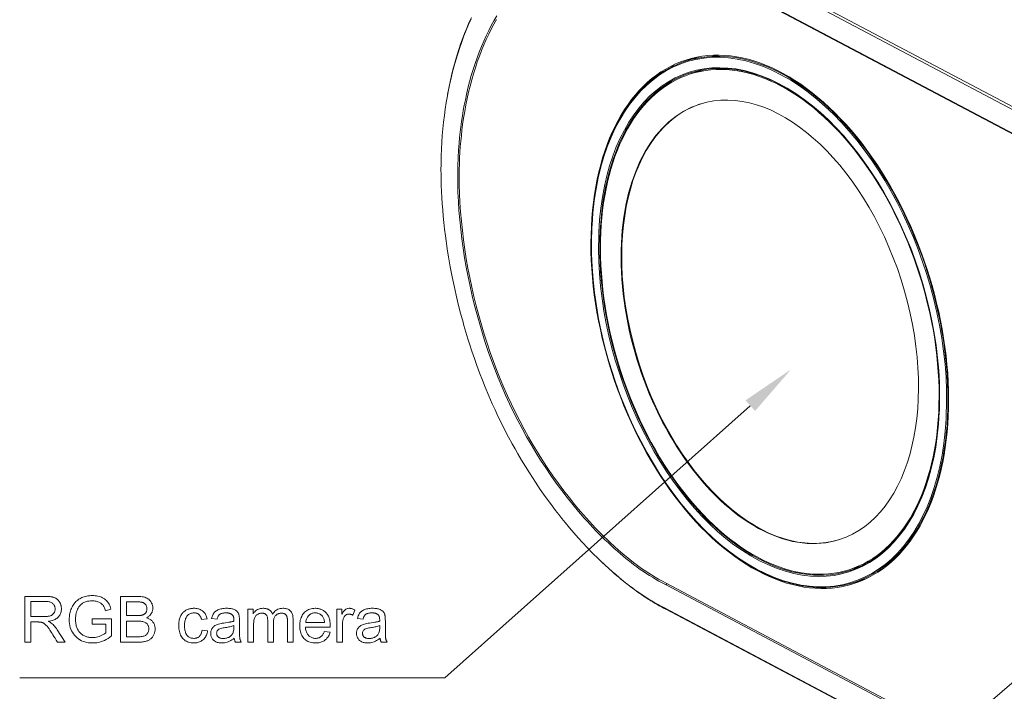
# Model space of a CAD drawing. Extents: x 0 to 841, y 0 to 594.
# Tile 49 of 88: x 421 to 475, y 452 to 489. Entities that reach past the tile are written whole.
import ezdxf

# ---------------------------------------------------------------- set-up
doc = ezdxf.new("R2010")
doc.units = 0

msp = doc.modelspace()

# ---------------------------------------------------------------- linework, layer by layer
at = {"color": 7, "lineweight": 13}
for p, q in [((457.66, 493.234), (506.363, 467.474)), ((457.74, 493.349), (506.443, 467.588)), ((506.305, 466.204), (457.601, 491.965)), ((506.34, 466.153), (457.636, 491.914)), ((456.102, 458.224), (504.806, 432.464)), ((456.062, 458.149), (504.765, 432.388)), ((504.706, 431.119), (456.003, 456.879)), ((504.779, 431.053), (456.075, 456.813))]:
    msp.add_line(p, q, dxfattribs=at)
at = {"color": 7, "lineweight": 13, "ltscale": 0.019562}
msp.add_line((457.154, 486.708), (457.898, 486.952), dxfattribs=at)
at = {"color": 7, "lineweight": 13, "ltscale": 0.000481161}
msp.add_line((457.337, 486.787), (457.336, 486.768), dxfattribs=at)
at = {"color": 7, "lineweight": 13, "ltscale": 0.019006}
msp.add_line((458.14, 486.243), (457.416, 486.011), dxfattribs=at)
at = {"color": 7, "lineweight": 13, "ltscale": 0.004205}
msp.add_line((452.039, 477.772), (452.031, 477.604), dxfattribs=at)
at = {"color": 7, "lineweight": 13, "ltscale": 0.006015}
msp.add_line((470.984, 467.579), (470.994, 467.819), dxfattribs=at)
at = {"color": 7, "lineweight": 13, "ltscale": 0.001858}
msp.add_line((452.445, 459.517), (452.391, 459.569), dxfattribs=at)
at = {"color": 7, "lineweight": 13, "ltscale": 0.01901}
msp.add_line((466.805, 459.198), (466.081, 458.965), dxfattribs=at)
at = {"color": 7, "lineweight": 13, "ltscale": 0.003008}
msp.add_line((456.176, 458.185), (456.062, 458.149), dxfattribs=at)
at = {"color": 7, "lineweight": 13, "ltscale": 0.019569}
msp.add_line((466.274, 458.246), (467.021, 458.48), dxfattribs=at)
at = {"color": 7, "lineweight": 13, "ltscale": 0.002442}
msp.add_line((456.075, 456.813), (456.003, 456.879), dxfattribs=at)
at = {"color": 7, "lineweight": 13}
for points in [[(444.164, 484.818), (444.21, 485.064), (444.259, 485.312), (444.312, 485.56), (444.368, 485.807), (444.447, 486.131), (444.531, 486.45), (444.622, 486.772), (444.725, 487.115), (444.837, 487.459), (444.947, 487.774), (445.063, 488.087), (445.186, 488.397), (445.315, 488.703), (445.45, 489.004)], [(444.177, 484.891), (444.242, 485.233), (444.314, 485.582), (444.395, 485.937), (444.486, 486.304), (444.535, 486.491), (444.587, 486.68), (444.64, 486.866), (444.696, 487.053), (444.787, 487.342), (444.884, 487.633), (444.987, 487.925), (445.097, 488.218), (445.214, 488.512), (445.338, 488.805), (445.47, 489.1)], [(446.851, 489.177), (446.701, 488.918), (446.556, 488.653), (446.415, 488.38), (446.28, 488.101), (446.147, 487.809), (446.02, 487.509), (445.898, 487.204), (445.782, 486.892), (445.671, 486.574), (445.566, 486.25), (445.467, 485.921), (445.374, 485.586), (445.286, 485.245), (445.205, 484.899), (445.142, 484.609), (445.083, 484.316), (445.029, 484.019), (444.98, 483.724), (444.934, 483.426), (444.893, 483.126), (444.858, 482.833), (444.826, 482.537), (444.799, 482.239), (444.77, 481.846), (444.748, 481.448)], [(444.831, 481.436), (444.848, 481.745), (444.868, 482.05), (444.893, 482.353), (444.923, 482.654), (444.957, 482.952), (444.995, 483.248), (445.047, 483.609), (445.106, 483.966), (445.17, 484.319), (445.241, 484.667), (445.318, 485.01), (445.401, 485.354), (445.491, 485.691), (445.586, 486.024), (445.688, 486.35), (445.795, 486.671), (445.907, 486.986), (446.026, 487.295), (446.15, 487.597), (446.279, 487.893), (446.414, 488.183), (446.551, 488.458), (446.693, 488.726), (446.84, 488.988)], [(457.155, 486.709), (457.048, 486.673), (456.943, 486.634), (456.839, 486.594), (456.735, 486.552), (456.619, 486.501), (456.504, 486.448), (456.39, 486.392), (456.277, 486.334), (456.116, 486.245), (455.957, 486.15), (455.8, 486.049), (455.646, 485.943), (455.515, 485.848), (455.386, 485.748), (455.293, 485.673), (455.201, 485.595), (455.11, 485.515), (455.02, 485.433), (454.931, 485.35), (454.843, 485.264), (454.756, 485.176), (454.671, 485.085), (454.58, 484.986), (454.491, 484.885), (454.403, 484.782), (454.316, 484.676), (454.231, 484.568), (454.148, 484.458), (454.066, 484.345), (453.985, 484.231), (453.906, 484.114), (453.828, 483.995), (453.699, 483.789), (453.575, 483.576), (453.458, 483.363), (453.345, 483.145), (453.236, 482.922), (453.132, 482.693), (453.067, 482.541), (453.003, 482.387), (452.941, 482.231), (452.881, 482.073), (452.823, 481.912), (452.767, 481.75), (452.713, 481.586), (452.661, 481.42), (452.597, 481.203), (452.541, 481.004), (452.489, 480.804), (452.439, 480.601), (452.392, 480.396), (452.347, 480.188), (452.305, 479.978), (452.266, 479.766), (452.23, 479.552), (452.197, 479.336), (452.166, 479.118), (452.138, 478.898), (452.112, 478.676), (452.09, 478.453), (452.07, 478.228), (452.053, 478.001), (452.039, 477.772)], [(470.994, 467.819), (471.001, 468.138), (471.003, 468.506), (470.998, 468.877), (470.986, 469.25), (470.966, 469.626), (470.951, 469.857), (470.933, 470.088), (470.912, 470.32), (470.888, 470.552), (470.862, 470.785), (470.834, 471.018), (470.802, 471.252), (470.768, 471.487), (470.732, 471.721), (470.693, 471.956), (470.651, 472.191), (470.607, 472.426), (470.56, 472.661), (470.51, 472.896), (470.458, 473.13), (470.404, 473.365), (470.347, 473.599), (470.287, 473.834), (470.225, 474.067), (470.161, 474.301), (470.094, 474.533), (470.025, 474.765), (469.953, 474.997), (469.879, 475.228), (469.803, 475.457), (469.724, 475.687), (469.643, 475.915), (469.56, 476.142), (469.475, 476.368), (469.387, 476.593), (469.297, 476.817), (469.205, 477.039), (469.11, 477.261), (469.014, 477.48), (468.915, 477.699), (468.815, 477.916), (468.712, 478.131), (468.607, 478.345), (468.501, 478.557), (468.392, 478.767), (468.282, 478.975), (468.169, 479.182), (468.055, 479.387), (467.939, 479.589), (467.821, 479.79), (467.701, 479.988), (467.58, 480.185), (467.457, 480.379), (467.285, 480.642), (467.11, 480.901), (466.932, 481.156), (466.751, 481.405), (466.585, 481.627), (466.417, 481.845), (466.28, 482.016), (466.142, 482.185), (466.003, 482.351), (465.863, 482.514), (465.721, 482.674), (465.579, 482.832), (465.435, 482.986), (465.29, 483.138), (465.144, 483.286), (464.998, 483.431), (464.85, 483.573), (464.701, 483.712), (464.552, 483.847), (464.401, 483.979), (464.25, 484.108), (464.099, 484.234), (463.953, 484.351), (463.806, 484.465), (463.573, 484.639), (463.338, 484.805), (463.101, 484.964), (462.865, 485.113), (462.626, 485.255), (462.386, 485.389), (462.146, 485.513), (461.906, 485.629), (461.759, 485.696), (461.611, 485.76), (461.469, 485.818), (461.327, 485.873), (461.185, 485.924), (461.043, 485.973), (460.901, 486.018), (460.76, 486.06), (460.619, 486.099), (460.478, 486.135), (460.361, 486.162), (460.229, 486.19), (460.097, 486.216), (459.965, 486.238), (459.834, 486.258), (459.704, 486.274), (459.573, 486.288), (459.444, 486.299), (459.314, 486.307), (459.137, 486.313), (458.928, 486.314), (458.72, 486.306), (458.513, 486.291), (458.309, 486.268), (458.135, 486.242), (457.963, 486.211), (457.828, 486.182), (457.695, 486.15), (457.562, 486.114), (457.431, 486.075)], [(452.391, 459.569), (452.103, 459.854), (451.813, 460.152), (451.528, 460.457), (451.299, 460.708), (451.067, 460.972), (450.83, 461.249), (450.593, 461.534), (450.41, 461.76), (450.235, 461.98), (450.066, 462.198), (449.782, 462.575), (449.503, 462.958), (449.231, 463.345), (448.965, 463.738), (448.798, 463.993), (448.634, 464.248), (448.42, 464.589), (448.212, 464.934), (448.006, 465.285), (447.853, 465.553), (447.703, 465.823), (447.5, 466.199), (447.303, 466.578), (447.11, 466.961), (446.922, 467.348), (446.76, 467.694), (446.612, 468.019), (446.419, 468.459), (446.226, 468.919), (446.07, 469.309), (445.915, 469.71), (445.77, 470.103), (445.632, 470.49), (445.499, 470.879), (445.368, 471.281), (445.281, 471.557), (445.168, 471.93), (445.062, 472.295), (445.014, 472.463), (444.878, 472.967), (444.753, 473.455), (444.635, 473.95), (444.524, 474.447), (444.42, 474.949), (444.316, 475.495), (444.221, 476.042), (444.174, 476.338), (444.131, 476.622), (444.091, 476.903), (444.055, 477.181), (444.01, 477.546), (443.971, 477.906), (443.937, 478.249), (443.907, 478.592), (443.882, 478.931), (443.86, 479.271), (443.842, 479.604), (443.829, 479.924), (443.82, 480.22), (443.815, 480.51), (443.813, 480.794), (443.814, 481.079), (443.822, 481.521), (443.838, 481.929)], [(444.748, 481.448), (444.731, 480.982), (444.724, 480.512), (444.727, 480.037), (444.74, 479.558), (444.762, 479.058), (444.795, 478.555), (444.836, 478.049), (444.888, 477.541), (444.949, 477.025), (445.02, 476.507), (445.101, 475.987), (445.191, 475.467), (445.29, 474.947), (445.399, 474.426), (445.516, 473.906), (445.643, 473.387), (445.779, 472.87), (445.924, 472.354), (446.072, 471.858), (446.228, 471.365), (446.393, 470.874), (446.566, 470.387), (446.747, 469.904), (446.936, 469.425), (447.133, 468.951), (447.338, 468.482), (447.551, 468.019), (447.772, 467.56), (448.001, 467.108), (448.237, 466.661), (448.48, 466.22), (448.73, 465.787), (448.986, 465.361), (449.247, 464.943), (449.526, 464.516), (449.81, 464.098), (450.1, 463.688), (450.396, 463.288), (450.696, 462.896), (451.002, 462.514), (451.312, 462.143), (451.626, 461.781), (451.784, 461.604), (451.944, 461.43), (452.105, 461.259), (452.267, 461.09), (452.429, 460.924), (452.593, 460.76), (452.758, 460.6), (452.924, 460.442), (453.093, 460.284), (453.263, 460.129), (453.435, 459.976), (453.607, 459.827), (453.898, 459.582), (454.188, 459.348), (454.338, 459.232), (454.489, 459.12), (454.631, 459.016), (454.775, 458.916), (454.908, 458.825), (455.042, 458.738), (455.193, 458.643), (455.344, 458.55), (455.522, 458.446), (455.701, 458.344), (455.881, 458.246), (456.062, 458.149)], [(456.102, 458.224), (455.892, 458.337), (455.682, 458.453), (455.488, 458.565), (455.295, 458.681), (455.096, 458.805), (454.898, 458.935), (454.751, 459.036), (454.605, 459.141), (454.457, 459.25), (454.31, 459.362), (454.018, 459.594), (453.728, 459.836), (453.499, 460.034), (453.27, 460.238), (453.043, 460.447), (452.878, 460.603), (452.714, 460.761), (452.55, 460.922), (452.388, 461.086), (452.228, 461.252), (452.069, 461.42), (451.907, 461.595), (451.747, 461.772), (451.432, 462.131), (451.122, 462.5), (450.815, 462.881), (450.512, 463.272), (450.215, 463.672), (449.923, 464.081), (449.646, 464.487), (449.374, 464.9), (449.107, 465.322), (448.847, 465.751), (448.594, 466.188), (448.347, 466.632), (448.107, 467.082), (447.875, 467.539), (447.656, 467.988), (447.446, 468.444), (447.242, 468.905), (447.047, 469.371), (446.859, 469.841), (446.679, 470.316), (446.5, 470.815), (446.33, 471.317), (446.169, 471.823), (446.016, 472.331), (445.872, 472.841), (445.737, 473.354), (445.61, 473.868), (445.493, 474.382), (445.384, 474.898), (445.285, 475.413), (445.194, 475.929), (445.113, 476.443), (445.041, 476.959), (444.978, 477.474), (444.925, 477.987), (444.882, 478.497), (444.849, 478.996), (444.826, 479.491), (444.812, 479.971), (444.808, 480.447), (444.811, 480.779), (444.818, 481.109), (444.831, 481.436)], [(466.274, 458.246), (466.102, 458.196), (465.929, 458.151), (465.755, 458.111), (465.579, 458.077), (465.461, 458.058), (465.342, 458.041), (465.211, 458.026), (465.079, 458.013), (464.947, 458.003), (464.814, 457.997), (464.68, 457.993), (464.546, 457.992), (464.411, 457.995), (464.276, 458), (464.122, 458.01), (463.966, 458.024), (463.811, 458.041), (463.654, 458.063), (463.498, 458.088), (463.341, 458.117), (463.183, 458.151), (463.025, 458.187), (462.86, 458.23), (462.695, 458.276), (462.53, 458.327), (462.365, 458.382), (462.2, 458.441), (462.034, 458.504), (461.868, 458.571), (461.703, 458.642), (461.541, 458.715), (461.395, 458.784), (461.25, 458.856), (461.105, 458.931), (460.96, 459.009), (460.815, 459.091), (460.671, 459.175), (460.526, 459.262), (460.382, 459.352), (460.171, 459.489), (459.961, 459.633), (459.752, 459.783), (459.543, 459.939), (459.315, 460.118), (459.088, 460.304), (458.929, 460.44), (458.771, 460.578), (458.614, 460.72), (458.458, 460.866), (458.303, 461.015), (458.149, 461.167), (457.995, 461.323), (457.843, 461.481), (457.692, 461.643), (457.543, 461.808), (457.394, 461.976), (457.247, 462.147), (457.101, 462.321), (456.956, 462.498), (456.813, 462.678), (456.671, 462.861), (456.459, 463.144), (456.236, 463.452), (456.017, 463.768), (455.803, 464.09), (455.593, 464.418), (455.465, 464.624), (455.34, 464.832), (455.216, 465.042), (455.095, 465.254), (454.975, 465.469), (454.857, 465.685), (454.741, 465.903), (454.628, 466.124), (454.516, 466.346), (454.406, 466.57), (454.299, 466.795), (454.193, 467.023), (454.09, 467.251), (453.989, 467.482), (453.89, 467.713), (453.794, 467.947), (453.7, 468.181), (453.608, 468.417), (453.518, 468.654), (453.431, 468.892), (453.346, 469.131), (453.264, 469.371), (453.184, 469.611), (453.107, 469.853), (453.032, 470.096), (452.959, 470.339), (452.889, 470.582), (452.822, 470.827), (452.757, 471.072), (452.695, 471.317), (452.635, 471.562), (452.579, 471.808), (452.524, 472.054), (452.473, 472.3), (452.424, 472.546), (452.377, 472.793), (452.334, 473.039), (452.293, 473.285), (452.255, 473.53), (452.219, 473.776), (452.187, 474.021), (452.157, 474.265), (452.13, 474.509), (452.105, 474.753), (452.084, 474.996), (452.065, 475.238), (452.049, 475.479), (452.036, 475.72), (452.022, 476.047), (452.014, 476.373), (452.011, 476.696), (452.013, 477.018), (452.02, 477.312), (452.031, 477.604)], [(460.685, 467.913), (444.015, 453.061), (420.831, 453.061)], [(470.984, 467.579), (470.973, 467.36), (470.959, 467.143), (470.942, 466.927), (470.922, 466.712), (470.9, 466.5), (470.876, 466.289), (470.848, 466.08), (470.818, 465.873), (470.786, 465.667), (470.75, 465.464), (470.713, 465.263), (470.672, 465.063), (470.629, 464.866), (470.584, 464.672), (470.536, 464.479), (470.485, 464.289), (470.435, 464.112), (470.383, 463.938), (470.294, 463.659), (470.198, 463.385), (470.098, 463.118), (469.991, 462.857), (469.88, 462.604), (469.763, 462.358), (469.641, 462.119), (469.578, 462.002), (469.514, 461.886), (469.431, 461.743), (469.346, 461.603), (469.264, 461.474), (469.181, 461.347), (469.096, 461.224), (469.009, 461.102), (468.921, 460.984), (468.83, 460.868), (468.739, 460.755), (468.645, 460.645), (468.562, 460.55), (468.471, 460.451), (468.379, 460.354), (468.285, 460.26), (468.19, 460.169), (468.094, 460.08), (467.997, 459.993), (467.898, 459.91), (467.798, 459.828), (467.653, 459.717), (467.484, 459.596), (467.312, 459.482), (467.136, 459.375), (466.958, 459.276), (466.799, 459.194), (466.638, 459.119), (466.513, 459.065), (466.386, 459.014), (466.259, 458.966), (466.13, 458.922)], [(456.002, 456.877), (455.83, 456.966), (455.657, 457.06), (455.483, 457.158), (455.309, 457.261), (455.145, 457.362), (454.988, 457.461), (454.824, 457.569), (454.651, 457.687), (454.467, 457.817), (454.281, 457.952), (454.095, 458.092), (453.814, 458.31), (453.534, 458.539), (453.345, 458.697), (453.156, 458.862), (452.964, 459.032), (452.775, 459.205), (452.583, 459.384), (452.391, 459.569)], [(480.489, 457.546), (455.728, 436.214), (430.793, 436.214)]]:
    msp.add_lwpolyline(points, dxfattribs=at)
for points in [[(423.314, 455.008), (422.898, 455.008), (422.826, 455.121), (422.76, 455.226), (422.699, 455.321), (422.644, 455.407), (422.595, 455.484), (422.552, 455.552), (422.514, 455.611), (422.482, 455.661), (422.455, 455.701), (422.434, 455.733), (422.416, 455.759), (422.398, 455.785), (422.379, 455.81), (422.36, 455.834), (422.341, 455.858), (422.322, 455.881), (422.303, 455.902), (422.284, 455.924), (422.264, 455.944), (422.244, 455.964), (422.224, 455.982), (422.205, 455.999), (422.185, 456.015), (422.166, 456.03), (422.147, 456.042), (422.129, 456.054), (422.11, 456.064), (422.092, 456.073), (422.074, 456.08), (422.056, 456.086), (422.038, 456.091), (422.019, 456.095), (421.999, 456.099), (421.977, 456.102), (421.954, 456.105), (421.93, 456.107), (421.905, 456.109), (421.879, 456.11), (421.852, 456.111), (421.824, 456.111), (421.442, 456.111), (421.442, 455.008), (421.111, 455.008), (421.111, 457.508), (422.218, 457.508), (422.262, 457.508), (422.305, 457.507), (422.347, 457.505), (422.387, 457.503), (422.426, 457.501), (422.463, 457.497), (422.499, 457.494), (422.534, 457.489), (422.566, 457.484), (422.598, 457.479), (422.628, 457.473), (422.658, 457.465), (422.687, 457.456), (422.715, 457.446), (422.742, 457.434), (422.768, 457.421), (422.794, 457.407), (422.819, 457.392), (422.844, 457.375), (422.867, 457.357), (422.89, 457.338), (422.911, 457.318), (422.932, 457.297), (422.951, 457.275), (422.97, 457.252), (422.987, 457.228), (423.003, 457.203), (423.018, 457.177), (423.033, 457.15), (423.045, 457.123), (423.057, 457.094), (423.068, 457.065), (423.077, 457.036), (423.085, 457.007), (423.092, 456.977), (423.098, 456.947), (423.102, 456.917), (423.105, 456.886), (423.107, 456.855), (423.108, 456.824), (423.106, 456.769), (423.101, 456.715), (423.092, 456.664), (423.079, 456.615), (423.063, 456.569), (423.043, 456.524), (423.02, 456.482), (422.993, 456.442), (422.963, 456.404), (422.929, 456.369), (422.891, 456.336), (422.85, 456.305), (422.806, 456.277), (422.759, 456.251), (422.709, 456.228), (422.655, 456.208), (422.598, 456.189), (422.537, 456.174), (422.474, 456.161), (422.407, 456.151), (422.407, 456.144), (422.457, 456.119), (422.506, 456.09), (422.554, 456.056), (422.602, 456.018), (422.65, 455.974), (422.697, 455.927), (422.743, 455.874), (422.788, 455.817), (422.833, 455.755), (422.878, 455.688)], [(421.442, 456.408), (422.151, 456.408), (422.193, 456.408), (422.233, 456.409), (422.272, 456.411), (422.309, 456.414), (422.344, 456.417), (422.377, 456.421), (422.408, 456.426), (422.438, 456.431), (422.465, 456.438), (422.491, 456.445), (422.516, 456.453), (422.539, 456.462), (422.562, 456.473), (422.583, 456.485), (422.604, 456.499), (422.624, 456.514), (422.642, 456.53), (422.66, 456.548), (422.676, 456.567), (422.692, 456.587), (422.706, 456.608), (422.719, 456.63), (422.73, 456.653), (422.74, 456.676), (422.748, 456.699), (422.755, 456.723), (422.76, 456.748), (422.764, 456.773), (422.766, 456.798), (422.767, 456.824), (422.765, 456.858), (422.762, 456.89), (422.755, 456.922), (422.747, 456.952), (422.736, 456.982), (422.722, 457.01), (422.706, 457.038), (422.687, 457.064), (422.666, 457.09), (422.642, 457.114), (422.616, 457.137), (422.586, 457.157), (422.553, 457.175), (422.517, 457.19), (422.477, 457.204), (422.434, 457.214), (422.388, 457.223), (422.339, 457.229), (422.287, 457.232), (422.231, 457.233), (421.442, 457.233)], [(425.846, 455.358), (425.751, 455.283), (425.654, 455.216), (425.555, 455.158), (425.454, 455.107), (425.352, 455.063), (425.248, 455.028), (425.142, 455.001), (425.034, 454.981), (424.924, 454.969), (424.813, 454.965), (424.7, 454.969), (424.592, 454.979), (424.488, 454.997), (424.389, 455.021), (424.294, 455.053), (424.204, 455.091), (424.118, 455.137), (424.036, 455.19), (423.959, 455.249), (423.886, 455.316), (423.819, 455.388), (423.759, 455.465), (423.707, 455.547), (423.661, 455.633), (423.622, 455.724), (423.59, 455.819), (423.566, 455.92), (423.548, 456.024), (423.538, 456.134), (423.534, 456.248), (423.535, 456.318), (423.54, 456.388), (423.547, 456.456), (423.557, 456.524), (423.57, 456.59), (423.586, 456.656), (423.605, 456.72), (423.626, 456.784), (423.651, 456.847), (423.678, 456.909), (423.708, 456.968), (423.741, 457.025), (423.777, 457.08), (423.815, 457.131), (423.856, 457.18), (423.9, 457.226), (423.947, 457.269), (423.996, 457.31), (424.048, 457.348), (424.103, 457.383), (424.16, 457.415), (424.22, 457.443), (424.282, 457.468), (424.347, 457.49), (424.415, 457.509), (424.485, 457.524), (424.557, 457.535), (424.632, 457.544), (424.709, 457.549), (424.789, 457.551), (424.872, 457.549), (424.951, 457.543), (425.027, 457.534), (425.1, 457.521), (425.169, 457.504), (425.235, 457.484), (425.297, 457.46), (425.357, 457.432), (425.413, 457.401), (425.465, 457.366), (425.515, 457.327), (425.561, 457.284), (425.603, 457.238), (425.643, 457.188), (425.679, 457.134), (425.711, 457.077), (425.741, 457.016), (425.767, 456.951), (425.79, 456.883), (425.809, 456.81), (425.512, 456.727), (425.497, 456.779), (425.48, 456.829), (425.46, 456.877), (425.439, 456.921), (425.415, 456.963), (425.388, 457.002), (425.36, 457.039), (425.329, 457.072), (425.297, 457.103), (425.262, 457.132), (425.224, 457.158), (425.185, 457.181), (425.143, 457.201), (425.099, 457.219), (425.053, 457.234), (425.005, 457.246), (424.954, 457.255), (424.901, 457.262), (424.846, 457.266), (424.789, 457.267), (424.701, 457.265), (424.617, 457.256), (424.538, 457.243), (424.463, 457.223), (424.393, 457.198), (424.327, 457.168), (424.265, 457.132), (424.208, 457.091), (424.155, 457.044), (424.107, 456.991), (424.063, 456.934), (424.024, 456.874), (423.99, 456.81), (423.96, 456.743), (423.934, 456.672), (423.914, 456.598), (423.898, 456.521), (423.886, 456.44), (423.879, 456.356), (423.877, 456.268), (423.878, 456.202), (423.881, 456.139), (423.887, 456.078), (423.895, 456.019), (423.905, 455.962), (423.917, 455.908), (423.932, 455.855), (423.948, 455.805), (423.967, 455.758), (423.989, 455.712), (424.012, 455.669), (424.038, 455.628), (424.065, 455.589), (424.095, 455.552), (424.127, 455.518), (424.161, 455.485), (424.198, 455.455), (424.236, 455.427), (424.277, 455.401), (424.319, 455.377), (424.364, 455.356), (424.409, 455.336), (424.454, 455.319), (424.501, 455.305), (424.548, 455.292), (424.596, 455.282), (424.645, 455.274), (424.695, 455.268), (424.745, 455.265), (424.796, 455.264), (424.874, 455.266), (424.951, 455.274), (425.026, 455.287), (425.101, 455.305), (425.175, 455.328), (425.247, 455.356), (425.318, 455.39), (425.389, 455.429), (425.458, 455.472), (425.526, 455.521), (425.526, 455.985), (424.789, 455.985), (424.789, 456.284), (425.846, 456.284)], [(427.75, 456.338), (427.795, 456.323), (427.839, 456.306), (427.88, 456.287), (427.919, 456.266), (427.955, 456.244), (427.989, 456.22), (428.021, 456.194), (428.05, 456.166), (428.077, 456.137), (428.102, 456.105), (428.124, 456.073), (428.144, 456.039), (428.161, 456.004), (428.177, 455.969), (428.189, 455.932), (428.2, 455.894), (428.208, 455.856), (428.214, 455.816), (428.217, 455.776), (428.219, 455.734), (428.217, 455.693), (428.214, 455.652), (428.209, 455.612), (428.202, 455.572), (428.192, 455.533), (428.181, 455.495), (428.167, 455.457), (428.151, 455.421), (428.133, 455.384), (428.113, 455.349), (428.091, 455.315), (428.067, 455.282), (428.041, 455.252), (428.014, 455.223), (427.985, 455.197), (427.954, 455.172), (427.921, 455.149), (427.887, 455.127), (427.851, 455.108), (427.813, 455.091), (427.772, 455.075), (427.729, 455.061), (427.684, 455.048), (427.635, 455.038), (427.584, 455.029), (427.53, 455.021), (427.473, 455.015), (427.413, 455.011), (427.351, 455.009), (427.286, 455.008), (426.329, 455.008), (426.329, 457.508), (427.267, 457.508), (427.355, 457.506), (427.438, 457.5), (427.516, 457.49), (427.588, 457.476), (427.655, 457.458), (427.717, 457.437), (427.773, 457.411), (427.824, 457.381), (427.869, 457.348), (427.909, 457.31), (427.945, 457.27), (427.976, 457.229), (428.004, 457.187), (428.029, 457.145), (428.049, 457.101), (428.066, 457.057), (428.079, 457.011), (428.088, 456.965), (428.094, 456.918), (428.096, 456.87), (428.095, 456.838), (428.092, 456.806), (428.088, 456.774), (428.082, 456.743), (428.074, 456.713), (428.065, 456.683), (428.054, 456.653), (428.041, 456.624), (428.026, 456.595), (428.01, 456.567), (427.992, 456.54), (427.972, 456.514), (427.95, 456.488), (427.927, 456.464), (427.902, 456.441), (427.875, 456.418), (427.846, 456.397), (427.816, 456.376), (427.784, 456.357)], [(426.66, 456.461), (427.202, 456.461), (427.235, 456.461), (427.267, 456.462), (427.298, 456.463), (427.327, 456.464), (427.356, 456.466), (427.383, 456.468), (427.41, 456.47), (427.435, 456.473), (427.46, 456.476), (427.483, 456.48), (427.505, 456.484), (427.527, 456.49), (427.548, 456.496), (427.569, 456.504), (427.59, 456.514), (427.609, 456.524), (427.629, 456.536), (427.647, 456.549), (427.665, 456.563), (427.683, 456.579), (427.7, 456.595), (427.714, 456.614), (427.727, 456.635), (427.739, 456.657), (427.748, 456.681), (427.756, 456.707), (427.762, 456.734), (427.767, 456.764), (427.769, 456.795), (427.77, 456.828), (427.769, 456.862), (427.767, 456.895), (427.762, 456.926), (427.756, 456.955), (427.748, 456.982), (427.738, 457.007), (427.727, 457.03), (427.714, 457.052), (427.699, 457.071), (427.682, 457.089), (427.664, 457.105), (427.646, 457.12), (427.626, 457.134), (427.607, 457.146), (427.586, 457.157), (427.565, 457.167), (427.543, 457.175), (427.52, 457.182), (427.497, 457.188), (427.472, 457.192), (427.447, 457.196), (427.421, 457.199), (427.393, 457.202), (427.364, 457.204), (427.333, 457.207), (427.301, 457.208), (427.268, 457.21), (427.233, 457.21), (427.197, 457.211), (427.16, 457.211), (426.66, 457.211)], [(431.085, 455.634), (431.072, 455.566), (431.055, 455.503), (431.036, 455.443), (431.013, 455.386), (430.987, 455.334), (430.958, 455.285), (430.926, 455.24), (430.891, 455.198), (430.853, 455.161), (430.812, 455.126), (430.769, 455.096), (430.725, 455.068), (430.679, 455.044), (430.633, 455.023), (430.585, 455.006), (430.536, 454.991), (430.486, 454.98), (430.435, 454.972), (430.383, 454.967), (430.33, 454.965), (430.253, 454.968), (430.179, 454.976), (430.109, 454.989), (430.043, 455.007), (429.981, 455.03), (429.922, 455.058), (429.866, 455.092), (429.814, 455.131), (429.766, 455.175), (429.721, 455.224), (429.68, 455.277), (429.644, 455.334), (429.611, 455.394), (429.583, 455.457), (429.56, 455.524), (429.54, 455.594), (429.525, 455.668), (429.515, 455.745), (429.508, 455.825), (429.506, 455.908), (429.507, 455.978), (429.511, 456.044), (429.517, 456.107), (429.526, 456.168), (429.537, 456.226), (429.551, 456.281), (429.567, 456.334), (429.585, 456.383), (429.606, 456.43), (429.63, 456.474), (429.655, 456.515), (429.682, 456.554), (429.71, 456.59), (429.739, 456.623), (429.769, 456.654), (429.8, 456.683), (429.833, 456.709), (429.867, 456.733), (429.903, 456.754), (429.939, 456.772), (429.977, 456.788), (430.014, 456.803), (430.052, 456.816), (430.091, 456.827), (430.13, 456.837), (430.169, 456.844), (430.209, 456.85), (430.249, 456.855), (430.289, 456.857), (430.33, 456.858), (430.385, 456.857), (430.438, 456.852), (430.49, 456.845), (430.541, 456.835), (430.589, 456.822), (430.636, 456.806), (430.682, 456.787), (430.725, 456.765), (430.768, 456.741), (430.808, 456.713), (430.846, 456.683), (430.881, 456.65), (430.914, 456.614), (430.943, 456.575), (430.969, 456.534), (430.992, 456.49), (431.011, 456.443), (431.028, 456.394), (431.042, 456.342), (431.053, 456.287), (430.756, 456.241), (430.746, 456.276), (430.735, 456.31), (430.723, 456.342), (430.71, 456.372), (430.696, 456.401), (430.68, 456.427), (430.664, 456.452), (430.646, 456.475), (430.627, 456.496), (430.607, 456.515), (430.586, 456.533), (430.563, 456.549), (430.54, 456.562), (430.515, 456.574), (430.489, 456.585), (430.462, 456.593), (430.434, 456.599), (430.405, 456.604), (430.375, 456.607), (430.343, 456.608), (430.293, 456.606), (430.245, 456.6), (430.2, 456.591), (430.157, 456.578), (430.117, 456.562), (430.079, 456.542), (430.044, 456.518), (430.011, 456.491), (429.981, 456.46), (429.953, 456.425), (429.928, 456.387), (429.905, 456.346), (429.885, 456.303), (429.868, 456.256), (429.853, 456.206), (429.841, 456.154), (429.832, 456.099), (429.825, 456.04), (429.821, 455.979), (429.82, 455.915), (429.821, 455.85), (429.825, 455.788), (429.832, 455.728), (429.841, 455.672), (429.852, 455.619), (429.867, 455.569), (429.884, 455.522), (429.903, 455.478), (429.926, 455.437), (429.95, 455.399), (429.978, 455.365), (430.007, 455.334), (430.039, 455.307), (430.073, 455.283), (430.11, 455.263), (430.148, 455.247), (430.189, 455.234), (430.233, 455.225), (430.278, 455.22), (430.326, 455.218), (430.365, 455.219), (430.402, 455.222), (430.437, 455.228), (430.471, 455.236), (430.503, 455.246), (430.533, 455.259), (430.562, 455.273), (430.589, 455.29), (430.614, 455.31), (430.638, 455.331), (430.659, 455.355), (430.68, 455.381), (430.698, 455.409), (430.715, 455.44), (430.73, 455.473), (430.743, 455.508), (430.755, 455.545), (430.765, 455.585), (430.773, 455.627), (430.78, 455.671)], [(432.918, 455.008), (432.596, 455.008), (432.588, 455.026), (432.579, 455.044), (432.572, 455.064), (432.565, 455.085), (432.558, 455.106), (432.552, 455.129), (432.547, 455.153), (432.542, 455.178), (432.537, 455.204), (432.533, 455.231), (432.471, 455.181), (432.408, 455.136), (432.343, 455.096), (432.278, 455.061), (432.212, 455.032), (432.145, 455.008), (432.077, 454.989), (432.008, 454.976), (431.937, 454.968), (431.866, 454.965), (431.81, 454.967), (431.757, 454.971), (431.705, 454.978), (431.656, 454.988), (431.61, 455.001), (431.566, 455.017), (431.524, 455.035), (431.485, 455.057), (431.449, 455.081), (431.414, 455.109), (431.383, 455.138), (431.355, 455.17), (431.33, 455.203), (431.308, 455.238), (431.29, 455.275), (431.275, 455.314), (431.264, 455.354), (431.256, 455.397), (431.251, 455.441), (431.249, 455.487), (431.251, 455.531), (431.255, 455.574), (431.263, 455.615), (431.274, 455.655), (431.289, 455.692), (431.306, 455.729), (431.327, 455.763), (431.351, 455.797), (431.378, 455.828), (431.408, 455.858), (431.443, 455.886), (431.482, 455.912), (431.525, 455.937), (431.573, 455.959), (431.626, 455.979), (431.684, 455.998), (431.746, 456.014), (431.814, 456.029), (431.885, 456.041), (431.962, 456.052), (432.248, 456.094), (432.28, 456.099), (432.31, 456.105), (432.339, 456.111), (432.367, 456.117), (432.394, 456.123), (432.42, 456.129), (432.445, 456.136), (432.469, 456.143), (432.491, 456.15), (432.513, 456.157), (432.512, 456.184), (432.512, 456.209), (432.512, 456.233), (432.511, 456.255), (432.51, 456.275), (432.509, 456.294), (432.508, 456.311), (432.507, 456.326), (432.506, 456.34), (432.504, 456.353), (432.502, 456.364), (432.499, 456.376), (432.496, 456.387), (432.492, 456.399), (432.487, 456.411), (432.482, 456.423), (432.476, 456.435), (432.469, 456.447), (432.462, 456.459), (432.454, 456.471), (432.445, 456.483), (432.435, 456.495), (432.424, 456.506), (432.412, 456.516), (432.399, 456.527), (432.385, 456.536), (432.371, 456.545), (432.355, 456.554), (432.338, 456.562), (432.32, 456.57), (432.301, 456.577), (432.28, 456.584), (432.259, 456.589), (432.236, 456.594), (432.212, 456.598), (432.187, 456.602), (432.16, 456.604), (432.132, 456.606), (432.103, 456.607), (432.073, 456.608), (432.034, 456.607), (431.997, 456.605), (431.961, 456.601), (431.928, 456.596), (431.895, 456.589), (431.865, 456.581), (431.836, 456.572), (431.809, 456.561), (431.784, 456.548), (431.76, 456.534), (431.737, 456.518), (431.717, 456.5), (431.697, 456.479), (431.679, 456.455), (431.663, 456.429), (431.648, 456.401), (431.634, 456.37), (431.622, 456.336), (431.611, 456.3), (431.602, 456.261), (431.302, 456.301), (431.313, 456.355), (431.328, 456.406), (431.345, 456.455), (431.366, 456.501), (431.39, 456.544), (431.417, 456.584), (431.447, 456.622), (431.48, 456.657), (431.517, 456.689), (431.556, 456.718), (431.598, 456.745), (431.644, 456.769), (431.692, 456.79), (431.744, 456.808), (431.799, 456.823), (431.857, 456.836), (431.918, 456.846), (431.982, 456.853), (432.049, 456.857), (432.119, 456.858), (432.182, 456.857), (432.242, 456.854), (432.298, 456.85), (432.352, 456.843), (432.401, 456.834), (432.447, 456.824), (432.49, 456.811), (432.529, 456.797), (432.565, 456.78), (432.597, 456.762), (432.626, 456.742), (432.653, 456.722), (432.678, 456.7), (432.7, 456.678), (432.72, 456.655), (432.738, 456.632), (432.753, 456.607), (432.766, 456.582), (432.776, 456.556), (432.785, 456.529), (432.791, 456.501), (432.797, 456.471), (432.802, 456.44), (432.807, 456.407), (432.811, 456.373), (432.814, 456.337), (432.816, 456.3), (432.818, 456.261), (432.819, 456.22), (432.82, 456.178), (432.82, 455.765), (432.82, 455.692), (432.82, 455.624), (432.821, 455.561), (432.822, 455.503), (432.823, 455.45), (432.825, 455.402), (432.827, 455.359), (432.829, 455.321), (432.831, 455.288), (432.834, 455.259), (432.837, 455.234), (432.842, 455.208), (432.848, 455.183), (432.854, 455.157), (432.862, 455.132), (432.871, 455.107), (432.881, 455.082), (432.893, 455.057), (432.905, 455.033)], [(435.744, 455.008), (435.437, 455.008), (435.437, 456.151), (435.437, 456.175), (435.436, 456.2), (435.436, 456.223), (435.434, 456.246), (435.433, 456.268), (435.431, 456.289), (435.429, 456.309), (435.426, 456.329), (435.423, 456.348), (435.42, 456.366), (435.416, 456.384), (435.411, 456.401), (435.405, 456.418), (435.398, 456.435), (435.39, 456.451), (435.38, 456.466), (435.37, 456.482), (435.358, 456.496), (435.346, 456.511), (435.332, 456.525), (435.317, 456.538), (435.301, 456.55), (435.283, 456.56), (435.263, 456.569), (435.242, 456.577), (435.219, 456.583), (435.194, 456.588), (435.168, 456.591), (435.141, 456.593), (435.111, 456.594), (435.076, 456.593), (435.041, 456.589), (435.007, 456.583), (434.975, 456.574), (434.943, 456.562), (434.912, 456.548), (434.883, 456.532), (434.854, 456.513), (434.826, 456.492), (434.799, 456.468), (434.774, 456.441), (434.752, 456.411), (434.732, 456.378), (434.715, 456.342), (434.701, 456.302), (434.689, 456.26), (434.68, 456.214), (434.673, 456.165), (434.669, 456.113), (434.668, 456.058), (434.668, 455.008), (434.361, 455.008), (434.361, 456.185), (434.36, 456.23), (434.358, 456.273), (434.354, 456.312), (434.348, 456.349), (434.34, 456.383), (434.331, 456.414), (434.321, 456.441), (434.308, 456.466), (434.294, 456.488), (434.278, 456.507), (434.261, 456.523), (434.243, 456.538), (434.223, 456.551), (434.201, 456.563), (434.178, 456.572), (434.154, 456.58), (434.129, 456.586), (434.102, 456.59), (434.074, 456.593), (434.044, 456.594), (434.005, 456.593), (433.968, 456.588), (433.932, 456.582), (433.897, 456.572), (433.864, 456.56), (433.832, 456.545), (433.802, 456.527), (433.773, 456.507), (433.745, 456.483), (433.719, 456.457), (433.695, 456.428), (433.673, 456.393), (433.654, 456.354), (433.638, 456.31), (433.624, 456.262), (433.612, 456.208), (433.603, 456.15), (433.597, 456.087), (433.593, 456.02), (433.592, 455.948), (433.592, 455.008), (433.285, 455.008), (433.285, 456.817), (433.561, 456.817), (433.561, 456.565), (433.568, 456.565), (433.607, 456.621), (433.649, 456.67), (433.694, 456.714), (433.743, 456.753), (433.795, 456.785), (433.851, 456.811), (433.91, 456.832), (433.973, 456.846), (434.039, 456.855), (434.109, 456.858), (434.148, 456.857), (434.186, 456.855), (434.222, 456.851), (434.257, 456.846), (434.291, 456.838), (434.323, 456.83), (434.353, 456.819), (434.383, 456.807), (434.411, 456.794), (434.437, 456.779), (434.462, 456.762), (434.486, 456.744), (434.508, 456.724), (434.529, 456.703), (434.548, 456.68), (434.566, 456.655), (434.583, 456.629), (434.598, 456.601), (434.611, 456.572), (434.624, 456.541), (434.666, 456.601), (434.71, 456.655), (434.758, 456.703), (434.81, 456.744), (434.864, 456.779), (434.921, 456.807), (434.982, 456.83), (435.045, 456.846), (435.112, 456.855), (435.181, 456.858), (435.236, 456.857), (435.288, 456.852), (435.338, 456.845), (435.384, 456.834), (435.428, 456.82), (435.468, 456.804), (435.506, 456.784), (435.542, 456.761), (435.574, 456.735), (435.603, 456.706), (435.63, 456.675), (435.654, 456.64), (435.675, 456.602), (435.693, 456.561), (435.709, 456.517), (435.722, 456.47), (435.731, 456.42), (435.739, 456.366), (435.743, 456.31), (435.744, 456.251)], [(437.773, 455.835), (436.418, 455.835), (436.423, 455.776), (436.431, 455.721), (436.441, 455.668), (436.454, 455.618), (436.47, 455.57), (436.488, 455.526), (436.51, 455.484), (436.533, 455.445), (436.56, 455.409), (436.589, 455.376), (436.62, 455.346), (436.653, 455.319), (436.688, 455.295), (436.723, 455.275), (436.761, 455.257), (436.8, 455.243), (436.84, 455.232), (436.882, 455.224), (436.925, 455.219), (436.97, 455.218), (437.005, 455.219), (437.038, 455.221), (437.071, 455.226), (437.102, 455.233), (437.132, 455.241), (437.161, 455.251), (437.189, 455.263), (437.215, 455.277), (437.241, 455.293), (437.265, 455.311), (437.289, 455.33), (437.311, 455.352), (437.332, 455.375), (437.352, 455.4), (437.371, 455.427), (437.388, 455.456), (437.405, 455.487), (437.42, 455.52), (437.435, 455.555), (437.448, 455.591), (437.763, 455.552), (437.747, 455.497), (437.727, 455.444), (437.706, 455.394), (437.681, 455.346), (437.655, 455.302), (437.625, 455.259), (437.593, 455.22), (437.559, 455.183), (437.522, 455.149), (437.482, 455.117), (437.44, 455.088), (437.396, 455.062), (437.35, 455.04), (437.302, 455.02), (437.252, 455.003), (437.199, 454.99), (437.145, 454.979), (437.089, 454.971), (437.031, 454.967), (436.97, 454.965), (436.891, 454.968), (436.814, 454.975), (436.742, 454.988), (436.673, 455.005), (436.607, 455.028), (436.545, 455.055), (436.487, 455.088), (436.432, 455.125), (436.381, 455.168), (436.333, 455.215), (436.29, 455.267), (436.251, 455.322), (436.216, 455.382), (436.187, 455.444), (436.161, 455.511), (436.141, 455.581), (436.125, 455.655), (436.113, 455.732), (436.106, 455.813), (436.104, 455.898), (436.106, 455.982), (436.113, 456.063), (436.124, 456.14), (436.14, 456.215), (436.16, 456.286), (436.184, 456.353), (436.213, 456.418), (436.246, 456.479), (436.284, 456.537), (436.327, 456.592), (436.373, 456.643), (436.423, 456.688), (436.476, 456.728), (436.534, 456.762), (436.594, 456.792), (436.659, 456.816), (436.727, 456.834), (436.799, 456.848), (436.874, 456.856), (436.953, 456.858), (436.993, 456.857), (437.032, 456.855), (437.071, 456.85), (437.109, 456.844), (437.147, 456.836), (437.185, 456.827), (437.223, 456.816), (437.26, 456.803), (437.298, 456.788), (437.334, 456.771), (437.37, 456.753), (437.405, 456.732), (437.439, 456.708), (437.472, 456.682), (437.504, 456.654), (437.534, 456.623), (437.564, 456.59), (437.592, 456.554), (437.619, 456.516), (437.646, 456.475), (437.67, 456.431), (437.692, 456.383), (437.711, 456.33), (437.727, 456.273), (437.742, 456.211), (437.753, 456.145), (437.762, 456.074), (437.768, 455.999), (437.772, 455.919)], [(437.458, 456.087), (437.453, 456.141), (437.445, 456.192), (437.435, 456.239), (437.422, 456.284), (437.406, 456.325), (437.387, 456.363), (437.366, 456.399), (437.342, 456.431), (437.316, 456.46), (437.287, 456.486), (437.256, 456.509), (437.224, 456.529), (437.193, 456.548), (437.16, 456.564), (437.127, 456.577), (437.093, 456.588), (437.059, 456.597), (437.024, 456.603), (436.989, 456.606), (436.953, 456.608), (436.911, 456.606), (436.87, 456.602), (436.83, 456.594), (436.792, 456.584), (436.756, 456.571), (436.721, 456.555), (436.688, 456.536), (436.656, 456.515), (436.626, 456.49), (436.597, 456.463), (436.57, 456.433), (436.546, 456.401), (436.523, 456.368), (436.504, 456.333), (436.486, 456.296), (436.471, 456.258), (436.459, 456.218), (436.448, 456.176), (436.44, 456.133), (436.435, 456.087)], [(439.119, 456.761), (439.013, 456.478), (438.99, 456.491), (438.968, 456.502), (438.945, 456.512), (438.923, 456.52), (438.9, 456.528), (438.878, 456.534), (438.856, 456.538), (438.834, 456.542), (438.812, 456.544), (438.79, 456.544), (438.756, 456.543), (438.724, 456.538), (438.694, 456.531), (438.665, 456.52), (438.638, 456.506), (438.613, 456.489), (438.59, 456.469), (438.568, 456.446), (438.548, 456.419), (438.529, 456.39), (438.512, 456.358), (438.497, 456.323), (438.484, 456.286), (438.472, 456.247), (438.462, 456.205), (438.454, 456.16), (438.448, 456.113), (438.444, 456.064), (438.441, 456.012), (438.44, 455.958), (438.44, 455.008), (438.133, 455.008), (438.133, 456.817), (438.413, 456.817), (438.413, 456.544), (438.42, 456.544), (438.45, 456.604), (438.482, 456.657), (438.516, 456.704), (438.552, 456.745), (438.589, 456.78), (438.628, 456.808), (438.669, 456.83), (438.712, 456.846), (438.757, 456.855), (438.803, 456.858), (438.835, 456.857), (438.866, 456.854), (438.898, 456.849), (438.929, 456.843), (438.961, 456.834), (438.992, 456.823), (439.024, 456.811), (439.056, 456.796), (439.087, 456.779)], [(440.875, 455.008), (440.553, 455.008), (440.545, 455.026), (440.536, 455.044), (440.529, 455.064), (440.522, 455.085), (440.515, 455.106), (440.509, 455.129), (440.504, 455.153), (440.499, 455.178), (440.494, 455.204), (440.49, 455.231), (440.428, 455.181), (440.365, 455.136), (440.3, 455.096), (440.235, 455.061), (440.169, 455.032), (440.102, 455.008), (440.034, 454.989), (439.965, 454.976), (439.894, 454.968), (439.823, 454.965), (439.767, 454.967), (439.714, 454.971), (439.662, 454.978), (439.613, 454.988), (439.567, 455.001), (439.523, 455.017), (439.482, 455.035), (439.442, 455.057), (439.406, 455.081), (439.371, 455.109), (439.34, 455.138), (439.312, 455.17), (439.287, 455.203), (439.266, 455.238), (439.247, 455.275), (439.232, 455.314), (439.221, 455.354), (439.213, 455.397), (439.208, 455.441), (439.206, 455.487), (439.208, 455.531), (439.212, 455.574), (439.22, 455.615), (439.231, 455.655), (439.246, 455.692), (439.263, 455.729), (439.284, 455.763), (439.308, 455.797), (439.335, 455.828), (439.365, 455.858), (439.4, 455.886), (439.439, 455.912), (439.482, 455.937), (439.53, 455.959), (439.583, 455.979), (439.641, 455.998), (439.704, 456.014), (439.771, 456.029), (439.842, 456.041), (439.919, 456.052), (440.205, 456.094), (440.237, 456.099), (440.267, 456.105), (440.296, 456.111), (440.324, 456.117), (440.352, 456.123), (440.377, 456.129), (440.402, 456.136), (440.426, 456.143), (440.448, 456.15), (440.47, 456.157), (440.47, 456.184), (440.469, 456.209), (440.469, 456.233), (440.468, 456.255), (440.467, 456.275), (440.467, 456.294), (440.465, 456.311), (440.464, 456.326), (440.463, 456.34), (440.461, 456.353), (440.459, 456.364), (440.456, 456.376), (440.453, 456.387), (440.449, 456.399), (440.444, 456.411), (440.439, 456.423), (440.433, 456.435), (440.426, 456.447), (440.419, 456.459), (440.411, 456.471), (440.402, 456.483), (440.392, 456.495), (440.381, 456.506), (440.369, 456.516), (440.356, 456.527), (440.342, 456.536), (440.328, 456.545), (440.312, 456.554), (440.295, 456.562), (440.277, 456.57), (440.258, 456.577), (440.238, 456.584), (440.216, 456.589), (440.193, 456.594), (440.169, 456.598), (440.144, 456.602), (440.117, 456.604), (440.089, 456.606), (440.06, 456.607), (440.03, 456.608), (439.991, 456.607), (439.954, 456.605), (439.918, 456.601), (439.885, 456.596), (439.852, 456.589), (439.822, 456.581), (439.793, 456.572), (439.766, 456.561), (439.741, 456.548), (439.717, 456.534), (439.694, 456.518), (439.674, 456.5), (439.654, 456.479), (439.636, 456.455), (439.62, 456.429), (439.605, 456.401), (439.591, 456.37), (439.579, 456.336), (439.568, 456.3), (439.559, 456.261), (439.259, 456.301), (439.27, 456.355), (439.285, 456.406), (439.302, 456.455), (439.323, 456.501), (439.347, 456.544), (439.374, 456.584), (439.404, 456.622), (439.437, 456.657), (439.474, 456.689), (439.513, 456.718), (439.555, 456.745), (439.601, 456.769), (439.65, 456.79), (439.701, 456.808), (439.756, 456.823), (439.814, 456.836), (439.875, 456.846), (439.939, 456.853), (440.006, 456.857), (440.076, 456.858), (440.139, 456.857), (440.199, 456.854), (440.256, 456.85), (440.309, 456.843), (440.358, 456.834), (440.404, 456.824), (440.447, 456.811), (440.486, 456.797), (440.522, 456.78), (440.554, 456.762), (440.583, 456.742), (440.61, 456.722), (440.635, 456.7), (440.657, 456.678), (440.677, 456.655), (440.695, 456.632), (440.71, 456.607), (440.723, 456.582), (440.733, 456.556), (440.742, 456.529), (440.748, 456.501), (440.754, 456.471), (440.759, 456.44), (440.764, 456.407), (440.768, 456.373), (440.771, 456.337), (440.773, 456.3), (440.775, 456.261), (440.776, 456.22), (440.777, 456.178), (440.777, 455.765), (440.777, 455.692), (440.777, 455.624), (440.778, 455.561), (440.779, 455.503), (440.78, 455.45), (440.782, 455.402), (440.784, 455.359), (440.786, 455.321), (440.788, 455.288), (440.791, 455.259), (440.794, 455.234), (440.799, 455.208), (440.805, 455.183), (440.811, 455.157), (440.819, 455.132), (440.828, 455.107), (440.839, 455.082), (440.85, 455.057), (440.862, 455.033)], [(426.66, 455.305), (427.282, 455.305), (427.347, 455.306), (427.408, 455.309), (427.464, 455.315), (427.517, 455.323), (427.565, 455.333), (427.61, 455.346), (427.65, 455.361), (427.686, 455.378), (427.718, 455.397), (427.746, 455.419), (427.771, 455.443), (427.793, 455.468), (427.812, 455.495), (427.829, 455.524), (427.843, 455.555), (427.855, 455.587), (427.864, 455.621), (427.871, 455.657), (427.875, 455.695), (427.876, 455.734), (427.874, 455.774), (427.87, 455.812), (427.863, 455.848), (427.854, 455.882), (427.841, 455.915), (427.826, 455.946), (427.808, 455.975), (427.787, 456.002), (427.764, 456.027), (427.738, 456.051), (427.708, 456.072), (427.674, 456.092), (427.635, 456.109), (427.592, 456.123), (427.544, 456.136), (427.492, 456.146), (427.436, 456.154), (427.375, 456.16), (427.309, 456.163), (427.24, 456.164), (426.66, 456.164)], [(432.513, 455.804), (432.513, 455.915), (432.463, 455.899), (432.412, 455.884), (432.359, 455.87), (432.303, 455.856), (432.245, 455.843), (432.185, 455.831), (432.123, 455.819), (432.059, 455.808), (431.993, 455.798), (431.924, 455.788), (431.858, 455.777), (431.799, 455.761), (431.747, 455.742), (431.702, 455.719), (431.663, 455.691), (431.632, 455.66), (431.608, 455.624), (431.59, 455.585), (431.58, 455.541), (431.576, 455.494), (431.577, 455.469), (431.58, 455.446), (431.585, 455.423), (431.591, 455.401), (431.6, 455.38), (431.61, 455.36), (431.622, 455.341), (431.636, 455.323), (431.652, 455.305), (431.67, 455.288), (431.69, 455.273), (431.711, 455.259), (431.734, 455.247), (431.758, 455.237), (431.784, 455.228), (431.812, 455.22), (431.842, 455.215), (431.873, 455.211), (431.905, 455.208), (431.94, 455.207), (431.984, 455.209), (432.028, 455.213), (432.071, 455.22), (432.112, 455.229), (432.153, 455.241), (432.192, 455.256), (432.231, 455.274), (432.268, 455.294), (432.304, 455.317), (432.339, 455.343), (432.372, 455.372), (432.402, 455.405), (432.428, 455.441), (432.45, 455.482), (432.469, 455.526), (432.485, 455.574), (432.497, 455.626), (432.506, 455.682), (432.511, 455.741)], [(440.47, 455.804), (440.47, 455.915), (440.42, 455.899), (440.369, 455.884), (440.316, 455.87), (440.26, 455.856), (440.202, 455.843), (440.142, 455.831), (440.08, 455.819), (440.016, 455.808), (439.95, 455.798), (439.881, 455.788), (439.815, 455.777), (439.756, 455.761), (439.704, 455.742), (439.659, 455.719), (439.62, 455.691), (439.589, 455.66), (439.565, 455.624), (439.547, 455.585), (439.537, 455.541), (439.533, 455.494), (439.534, 455.469), (439.537, 455.446), (439.542, 455.423), (439.548, 455.401), (439.557, 455.38), (439.567, 455.36), (439.579, 455.341), (439.593, 455.323), (439.609, 455.305), (439.627, 455.288), (439.647, 455.273), (439.668, 455.259), (439.691, 455.247), (439.715, 455.237), (439.741, 455.228), (439.769, 455.22), (439.799, 455.215), (439.83, 455.211), (439.862, 455.208), (439.897, 455.207), (439.941, 455.209), (439.985, 455.213), (440.028, 455.22), (440.069, 455.229), (440.11, 455.241), (440.149, 455.256), (440.188, 455.274), (440.225, 455.294), (440.261, 455.317), (440.297, 455.343), (440.329, 455.372), (440.359, 455.405), (440.385, 455.441), (440.407, 455.482), (440.426, 455.526), (440.442, 455.574), (440.454, 455.626), (440.463, 455.682), (440.468, 455.741)]]:
    msp.add_lwpolyline(points, close=True, dxfattribs=at)
for centre, radius, start, end in [((465.674, 480.936), 21.858, 169.77, 177.395), ((465.507, 472.851), 18.666, 225.5868, 233.4203), ((462.257, 468.531), 13.259, 233.5761, 237.6062), ((461.054, 466.689), 11.06, 237.7535, 243.2423)]:
    msp.add_arc(centre, radius, start, end, dxfattribs=at)
for centre, major_axis, start_param, end_param in [((461.71, 472.476), (4.545, -14.184), 1.01807, 4.147235), ((461.71, 472.476), (-4.365, 13.624), 4.178178, 7.301256), ((461.748, 472.488), (-4.56, 14.231), 3.13762, 6.287139), ((461.748, 472.488), (-4.577, 14.285), 4.159663, 6.283175), ((461.748, 472.488), (4.333, -13.523), 6.283175, 9.424768), ((461.748, 472.488), (-4.577, 14.285), 6.283175, 9.424768), ((462.508, 472.732), (4.577, -14.285), 3.185682, 3.227999), ((462.645, 472.776), (-4.348, 13.57), 0.050901, 0.083802), ((461.748, 472.488), (4.35, -13.576), 3.13762, 6.287139), ((461.748, 472.488), (4.333, -13.523), 3.141583, 4.159663), ((461.748, 472.488), (-3.806, 11.88), 3.141583, 6.283175), ((461.786, 472.501), (3.806, -11.88), 3.14452, 6.280832), ((461.748, 472.488), (-3.806, 11.88), 6.283175, 7.301256), ((461.71, 472.476), (4.545, -14.184), 4.159663, 7.288827), ((461.71, 472.476), (-4.545, 14.184), 1.005642, 1.01807), ((461.71, 472.476), (-4.365, 13.624), 1.036585, 4.159663), ((461.748, 472.488), (4.333, -13.523), 4.159663, 6.283175), ((461.71, 472.476), (4.365, -13.624), 4.159663, 4.178178), ((461.748, 472.488), (-3.806, 11.88), 1.01807, 3.141583), ((461.748, 472.488), (-4.577, 14.285), 3.141583, 4.159663), ((461.71, 472.476), (4.365, -13.624), 1.01807, 1.036585), ((461.71, 472.476), (-4.545, 14.184), 4.147235, 4.159663), ((462.645, 472.776), (-4.348, 13.57), 3.057797, 3.090688), ((462.508, 472.732), (4.577, -14.285), 6.196786, 6.239095)]:
    msp.add_ellipse(centre, major_axis=major_axis, ratio=0.603198, start_param=start_param, end_param=end_param, dxfattribs=at)
msp.add_solid([(460.946, 467.621), (462.906, 469.892), (460.425, 468.206)], dxfattribs=at)

doc.saveas('drawing.dxf')
